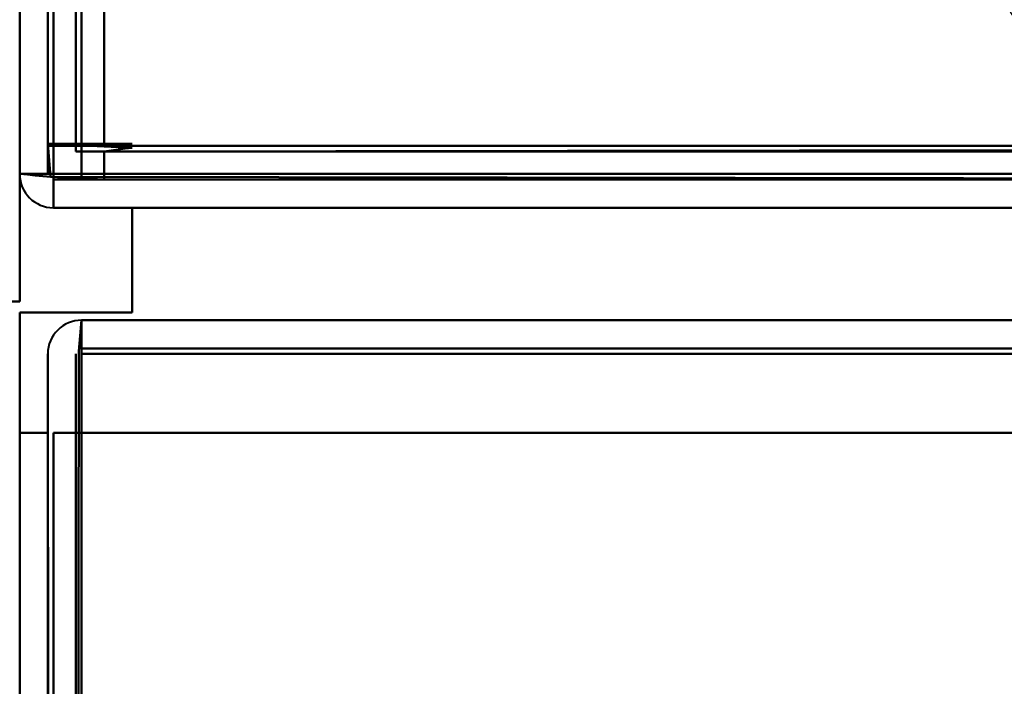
# Model space of a CAD drawing. Header units: millimetres. Extents: x -695 to 695, y -1115 to 611.
# Tile 10 of 87: x -537 to -519, y -334 to -322. Entities that reach past the tile are written whole.
import ezdxf

# ---------------------------------------------------------------- set-up
doc = ezdxf.new("R2010")
doc.units = ezdxf.units.MM
doc.layers.add('G-IMPT', color=8, linetype='Continuous', lineweight=40)

# ---------------------------------------------------------------- blocks, each defined once
blk = doc.blocks.new('NEXA 700 CALQUES_dwg-751640-Niveau de réf_')
at = {"layer": 'G-IMPT'}
for p, q in [((-536.47, -333.9), (-535.87, -333.9)), ((-535.87, -333.9), (-536.47, -333.9)), ((-535.87, -333.9), (-535.87, -334.5)), ((-535.87, -334.5), (-535.87, -333.9)), ((-536.37, -334.4), (-536.97, -334.4)), ((-536.97, -334.4), (-536.37, -334.4)), ((-536.37, -334.4), (-536.97, -334.4)), ((-536.97, -334.4), (-536.37, -334.4)), ((-536.37, -334.4), (-536.97, -334.4)), ((-536.97, -334.4), (-536.37, -334.4)), ((-536.37, -335), (-536.37, -334.4)), ((-536.37, -334.4), (-536.37, -335)), ((-536.37, -335), (532.43, -335)), ((-228.07, -337), (-535.87, -337)), ((-535.87, -337.6), (-535.87, -337)), ((-535.87, -337.6), (-535.87, -337)), ((-535.87, -337), (-535.87, -337.6)), ((-535.87, -337), (-535.87, -337.6))]:
    blk.add_line(p, q, dxfattribs=at)
at = {"layer": 'G-IMPT', "flags": 128}
for points in [[(-536.97, -334.4), (-536.97, -162.95), (-536.97, 8.5), (-536.97, 179.95), (-536.97, 351.4)], [(-536.97, 351.4), (-536.97, 179.95), (-536.97, 8.5), (-536.97, -162.95), (-536.97, -334.4)], [(-536.97, -334.4), (-536.97, -162.95), (-536.97, 8.5), (-536.97, 179.95), (-536.97, 351.4)], [(-536.97, -334.4), (-536.97, -162.95), (-536.97, 8.5), (-536.97, 179.95), (-536.97, 351.4)], [(-536.97, 351.4), (-536.97, 179.95), (-536.97, 8.5), (-536.97, -162.95), (-536.97, -334.4)], [(-536.47, 351.4), (-536.47, 179.95), (-536.47, 8.5), (-536.47, -162.95), (-536.47, -334.4)], [(-536.47, -334.4), (-536.47, -162.95), (-536.47, 8.5), (-536.47, 179.95), (-536.47, 351.4)], [(-536.47, 351.4), (-536.47, 179.95), (-536.47, 8.5), (-536.47, -162.95), (-536.47, -334.4)], [(-536.37, -334.4), (-536.37, -162.95), (-536.37, 8.5), (-536.37, 179.95), (-536.37, 351.4)], [(-536.37, 351.4), (-536.37, 179.95), (-536.37, 8.5), (-536.37, -162.95), (-536.37, -334.4)], [(-536.37, -334.4), (-536.37, -162.95), (-536.37, 8.5), (-536.37, 179.95), (-536.37, 351.4)], [(-536.37, -334.4), (-536.37, -162.95), (-536.37, 8.5), (-536.37, 179.95), (-536.37, 351.4)], [(-536.37, -334.4), (-536.37, -162.95), (-536.37, 8.5), (-536.37, 179.95), (-536.37, 351.4)], [(-536.37, 351.4), (-536.37, 179.95), (-536.37, 8.5), (-536.37, -162.95), (-536.37, -334.4)], [(-536.37, 351.4), (-536.37, 179.95), (-536.37, 8.5), (-536.37, -162.95), (-536.37, -334.4)], [(-536.37, 351.4), (-536.37, 179.95), (-536.37, 8.5), (-536.37, -162.95), (-536.37, -334.4)], [(-536.47, 350.9), (-536.47, 179.7), (-536.47, 8.5), (-536.47, -162.7), (-536.47, -333.9)], [(-536.47, 350.9), (-536.47, 179.7), (-536.47, 8.5), (-536.47, -162.7), (-536.47, -333.9)], [(-536.47, -333.9), (-536.47, -162.7), (-536.47, 8.5), (-536.47, 179.7), (-536.47, 350.9)], [(-536.47, -333.9), (-536.47, -162.7), (-536.47, 8.5), (-536.47, 179.7), (-536.47, 350.9)], [(-536.47, 350.9), (-536.47, 179.7), (-536.47, 8.5), (-536.47, -162.7), (-536.47, -333.9)], [(-536.47, -333.9), (-536.47, -162.7), (-536.47, 8.5), (-536.47, 179.7), (-536.47, 350.9)], [(-535.97, 351), (-535.97, 179.75), (-535.97, 8.5), (-535.97, -162.75), (-535.97, -334)], [(-535.97, -334), (-535.97, -162.75), (-535.97, 8.5), (-535.97, 179.75), (-535.97, 351)], [(-535.97, -333.9), (-535.97, -162.7), (-535.97, 8.5), (-535.97, 179.7), (-535.97, 350.9)], [(-535.97, 350.9), (-535.97, 179.7), (-535.97, 8.5), (-535.97, -162.7), (-535.97, -333.9)], [(-535.87, 350.9), (-535.87, 179.7), (-535.87, 8.5), (-535.87, -162.7), (-535.87, -333.9)], [(-535.87, -333.9), (-535.87, -162.7), (-535.87, 8.5), (-535.87, 179.7), (-535.87, 350.9)], [(-535.47, 350.9), (-535.47, 179.7), (-535.47, 8.5), (-535.47, -162.7), (-535.47, -333.9)], [(-535.47, -333.9), (-535.47, -162.7), (-535.47, 8.5), (-535.47, 179.7), (-535.47, 350.9)], [(-535.47, 350.9), (-535.47, 179.7), (-535.47, 8.5), (-535.47, -162.7), (-535.47, -333.9)], [(-535.47, 350.9), (-535.47, 179.7), (-535.47, 8.5), (-535.47, -162.7), (-535.47, -333.9)], [(-535.47, 350.9), (-535.47, 179.7), (-535.47, 8.5), (-535.47, -162.7), (-535.47, -333.9)], [(-535.47, -333.9), (-535.47, -162.7), (-535.47, 8.5), (-535.47, 179.7), (-535.47, 350.9)], [(-535.47, -333.9), (-535.47, -162.7), (-535.47, 8.5), (-535.47, 179.7), (-535.47, 350.9)], [(-535.47, -333.9), (-535.47, -162.7), (-535.47, 8.5), (-535.47, 179.7), (-535.47, 350.9)], [(-536.42, -334.45), (-536.432, -334.304), (-536.445, -334.158), (-536.457, -334.011), (-536.47, -333.865)], [(-536.47, -333.865), (-536.095, -333.882), (-535.72, -333.899), (-535.345, -333.916), (-534.97, -333.933)], [(-534.97, -333.865), (-535.345, -333.865), (-535.72, -333.865), (-536.095, -333.865), (-536.47, -333.865)], [(-536.47, -333.865), (-536.095, -333.865), (-535.72, -333.865), (-535.345, -333.865), (-534.97, -333.865)], [(-536.47, -333.865), (-536.457, -334.011), (-536.445, -334.158), (-536.432, -334.304), (-536.42, -334.45)], [(-534.97, -333.933), (-535.345, -333.916), (-535.72, -333.899), (-536.095, -333.882), (-536.47, -333.865)], [(-536.42, -334.45), (-536.432, -334.304), (-536.445, -334.158), (-536.457, -334.011), (-536.47, -333.865)], [(-536.47, -333.865), (-536.095, -333.882), (-535.72, -333.899), (-535.345, -333.916), (-534.97, -333.933)], [(-534.97, -333.865), (-535.345, -333.865), (-535.72, -333.865), (-536.095, -333.865), (-536.47, -333.865)], [(-536.47, -333.865), (-536.095, -333.865), (-535.72, -333.865), (-535.345, -333.865), (-534.97, -333.865)], [(-536.47, -333.865), (-536.457, -334.011), (-536.445, -334.158), (-536.432, -334.304), (-536.42, -334.45)], [(-534.97, -333.933), (-535.345, -333.916), (-535.72, -333.899), (-536.095, -333.882), (-536.47, -333.865)], [(-536.47, -334.4), (-536.47, -334.266), (-536.47, -334.133), (-536.47, -333.999), (-536.47, -333.865)], [(-536.47, -333.865), (-536.47, -333.999), (-536.47, -334.133), (-536.47, -334.266), (-536.47, -334.4)], [(-536.47, -334.4), (-536.47, -334.266), (-536.47, -334.133), (-536.47, -333.999), (-536.47, -333.865)], [(-536.47, -333.865), (-536.47, -333.999), (-536.47, -334.133), (-536.47, -334.266), (-536.47, -334.4)], [(-536.47, -333.9), (-536.47, -334.025), (-536.47, -334.15), (-536.47, -334.275), (-536.47, -334.4)], [(-536.47, -333.9), (-536.345, -333.9), (-536.22, -333.9), (-536.095, -333.9), (-535.97, -333.9)], [(-536.47, -334.4), (-536.47, -334.275), (-536.47, -334.15), (-536.47, -334.025), (-536.47, -333.9)], [(-535.97, -333.9), (-536.095, -333.9), (-536.22, -333.9), (-536.345, -333.9), (-536.47, -333.9)], [(-535.97, -333.9), (-535.97, -333.912), (-535.97, -333.925), (-535.97, -333.937), (-535.97, -333.95)], [(-535.92, -333.9), (-535.932, -333.9), (-535.945, -333.9), (-535.957, -333.9), (-535.97, -333.9)], [(-535.97, -333.95), (-535.97, -333.962), (-535.97, -333.975), (-535.97, -333.988), (-535.97, -334)], [(-535.97, -334), (-268.97, -334), (-1.97, -334), (265.03, -334), (532.03, -334)], [(532.03, -334), (265.03, -334), (-1.97, -334), (-268.97, -334), (-535.97, -334)], [(-535.97, -334), (-535.957, -334), (-535.945, -334), (-535.932, -334), (-535.92, -334)], [(-535.87, -333.9), (-535.882, -333.9), (-535.895, -333.9), (-535.907, -333.9), (-535.92, -333.9)], [(-535.92, -334), (-535.907, -334), (-535.895, -334), (-535.882, -334), (-535.87, -334)], [(-535.87, -333.95), (-535.87, -333.937), (-535.87, -333.925), (-535.87, -333.912), (-535.87, -333.9)], [(-503.97, -333.9), (-511.945, -333.9), (-519.92, -333.9), (-527.895, -333.9), (-535.87, -333.9)], [(-535.87, -333.9), (-527.895, -333.9), (-519.92, -333.9), (-511.945, -333.9), (-503.97, -333.9)], [(-535.87, -334), (-535.87, -333.988), (-535.87, -333.975), (-535.87, -333.962), (-535.87, -333.95)], [(531.93, -334), (264.98, -334), (-1.97, -334), (-268.92, -334), (-535.87, -334)], [(-535.87, -334), (-535.87, -334.125), (-535.87, -334.25), (-535.87, -334.375), (-535.87, -334.5)], [(-535.87, -334), (-268.92, -334), (-1.97, -334), (264.98, -334), (531.93, -334)], [(-535.87, -334.5), (-535.87, -334.375), (-535.87, -334.25), (-535.87, -334.125), (-535.87, -334)], [(-535.47, -333.9), (-527.245, -333.9), (-519.02, -333.9), (-510.795, -333.9), (-502.57, -333.9)], [(-535.47, -333.9), (-527.595, -333.9), (-519.72, -333.9), (-511.845, -333.9), (-503.97, -333.9)], [(-502.57, -333.9), (-510.795, -333.9), (-519.02, -333.9), (-527.245, -333.9), (-535.47, -333.9)], [(-503.97, -333.9), (-511.845, -333.9), (-519.72, -333.9), (-527.595, -333.9), (-535.47, -333.9)], [(-535.47, -333.9), (-527.232, -333.9), (-518.995, -333.9), (-510.757, -333.9), (-502.52, -333.9)], [(-502.52, -333.9), (-510.757, -333.9), (-518.995, -333.9), (-527.232, -333.9), (-535.47, -333.9)], [(-535.47, -333.9), (-527.595, -333.9), (-519.72, -333.9), (-511.845, -333.9), (-503.97, -333.9)], [(-503.97, -333.9), (-511.845, -333.9), (-519.72, -333.9), (-527.595, -333.9), (-535.47, -333.9)], [(-534.97, -333.933), (-535.095, -333.949), (-535.22, -333.966), (-535.345, -333.983), (-535.47, -334)], [(-535.47, -334), (-535.345, -333.983), (-535.22, -333.966), (-535.095, -333.949), (-534.97, -333.933)], [(-534.97, -333.933), (-535.095, -333.949), (-535.22, -333.966), (-535.345, -333.983), (-535.47, -334)], [(-535.47, -334), (-535.345, -333.983), (-535.22, -333.966), (-535.095, -333.949), (-534.97, -333.933)], [(-535.47, -334), (-527.232, -333.988), (-518.995, -333.975), (-510.757, -333.962), (-502.52, -333.95)], [(-502.52, -333.95), (-510.757, -333.962), (-518.995, -333.975), (-527.232, -333.988), (-535.47, -334)], [(-535.47, -334), (-535.47, -334.125), (-535.47, -334.25), (-535.47, -334.375), (-535.47, -334.5)], [(-535.47, -334.5), (-535.47, -334.375), (-535.47, -334.25), (-535.47, -334.125), (-535.47, -334)], [(-535.47, -334), (-535.47, -334.125), (-535.47, -334.25), (-535.47, -334.375), (-535.47, -334.5)], [(-535.47, -334.5), (-535.47, -334.375), (-535.47, -334.25), (-535.47, -334.125), (-535.47, -334)], [(-534.97, -334), (-535.095, -334), (-535.22, -334), (-535.345, -334), (-535.47, -334)], [(-535.47, -334), (-535.345, -334), (-535.22, -334), (-535.095, -334), (-534.97, -334)], [(-534.97, -334), (-535.095, -334), (-535.22, -334), (-535.345, -334), (-535.47, -334)], [(-535.47, -334), (-527.245, -334), (-519.02, -334), (-510.795, -334), (-502.57, -334)], [(-502.57, -334), (-510.795, -334), (-519.02, -334), (-527.245, -334), (-535.47, -334)], [(-535.47, -334), (-535.345, -334), (-535.22, -334), (-535.095, -334), (-534.97, -334)], [(-535.47, -334.5), (-535.47, -334.375), (-535.47, -334.25), (-535.47, -334.125), (-535.47, -334)], [(-535.47, -334), (-535.47, -334.125), (-535.47, -334.25), (-535.47, -334.375), (-535.47, -334.5)], [(-535.47, -334), (-535.47, -334.125), (-535.47, -334.25), (-535.47, -334.375), (-535.47, -334.5)], [(-535.47, -334.5), (-535.47, -334.375), (-535.47, -334.25), (-535.47, -334.125), (-535.47, -334)], [(-535.47, -334), (-535.47, -334.125), (-535.47, -334.25), (-535.47, -334.375), (-535.47, -334.5)], [(-535.47, -334.5), (-535.47, -334.375), (-535.47, -334.25), (-535.47, -334.125), (-535.47, -334)], [(-535.47, -334.5), (-535.47, -334.375), (-535.47, -334.25), (-535.47, -334.125), (-535.47, -334)], [(-535.47, -334), (-535.47, -334.125), (-535.47, -334.25), (-535.47, -334.375), (-535.47, -334.5)], [(-536.97, -334.4), (-536.845, -334.4), (-536.72, -334.4), (-536.595, -334.4), (-536.47, -334.4)], [(-536.47, -334.4), (-536.595, -334.4), (-536.72, -334.4), (-536.845, -334.4), (-536.97, -334.4)], [(-536.97, -336.665), (-536.97, -336.099), (-536.97, -335.533), (-536.97, -334.966), (-536.97, -334.4)], [(-536.97, -334.4), (-536.97, -334.966), (-536.97, -335.533), (-536.97, -336.099), (-536.97, -336.665)], [(-536.97, -336.665), (-536.97, -336.099), (-536.97, -335.533), (-536.97, -334.966), (-536.97, -334.4)], [(-536.97, -334.4), (-536.97, -334.966), (-536.97, -335.533), (-536.97, -336.099), (-536.97, -336.665)], [(-536.42, -334.45), (-536.557, -334.437), (-536.695, -334.425), (-536.832, -334.412), (-536.97, -334.4)], [(-536.97, -334.4), (-536.832, -334.4), (-536.695, -334.4), (-536.557, -334.4), (-536.42, -334.4)], [(-536.97, -336.665), (-536.97, -336.099), (-536.97, -335.533), (-536.97, -334.966), (-536.97, -334.4)], [(-536.97, -334.4), (-536.97, -334.966), (-536.97, -335.533), (-536.97, -336.099), (-536.97, -336.665)], [(-536.97, -336.665), (-536.97, -336.099), (-536.97, -335.533), (-536.97, -334.966), (-536.97, -334.4)], [(-536.97, -334.4), (-536.97, -334.966), (-536.97, -335.533), (-536.97, -336.099), (-536.97, -336.665)], [(-536.97, -334.4), (-536.832, -334.412), (-536.695, -334.425), (-536.557, -334.437), (-536.42, -334.45)], [(-536.42, -334.4), (-536.557, -334.4), (-536.695, -334.4), (-536.832, -334.4), (-536.97, -334.4)], [(-536.47, -334.4), (-536.457, -334.4), (-536.445, -334.4), (-536.432, -334.4), (-536.42, -334.4)], [(-536.42, -334.4), (-536.407, -334.4), (-536.395, -334.4), (-536.382, -334.4), (-536.37, -334.4)], [(-536.42, -334.4), (-528.307, -334.4), (-520.195, -334.4), (-512.082, -334.4), (-503.97, -334.4)], [(-503.97, -334.4), (-512.082, -334.4), (-520.195, -334.4), (-528.307, -334.4), (-536.42, -334.4)], [(-536.37, -334.4), (-269.17, -334.4), (-1.97, -334.4), (265.23, -334.4), (532.43, -334.4)], [(532.43, -334.4), (265.23, -334.4), (-1.97, -334.4), (-269.17, -334.4), (-536.37, -334.4)], [(-536.37, -334.4), (-536.37, -334.412), (-536.37, -334.425), (-536.37, -334.437), (-536.37, -334.45)], [(532.43, -334.4), (265.23, -334.4), (-1.97, -334.4), (-269.17, -334.4), (-536.37, -334.4)], [(-503.97, -334.4), (-512.07, -334.4), (-520.17, -334.4), (-528.27, -334.4), (-536.37, -334.4)], [(-503.97, -334.4), (-512.07, -334.4), (-520.17, -334.4), (-528.27, -334.4), (-536.37, -334.4)], [(-536.37, -334.4), (-528.27, -334.4), (-520.17, -334.4), (-512.07, -334.4), (-503.97, -334.4)], [(-536.37, -334.4), (-530.328, -334.4), (-524.286, -334.4), (-518.244, -334.4), (-512.203, -334.4)], [(-536.37, -334.4), (-528.27, -334.4), (-520.17, -334.4), (-512.07, -334.4), (-503.97, -334.4)], [(-503.97, -334.5), (-512.082, -334.488), (-520.195, -334.475), (-528.307, -334.462), (-536.42, -334.45)], [(-536.42, -334.45), (-528.307, -334.462), (-520.195, -334.475), (-512.082, -334.488), (-503.97, -334.5)], [(-535.47, -334.5), (-535.707, -334.488), (-535.945, -334.475), (-536.182, -334.462), (-536.42, -334.45)], [(-536.42, -334.45), (-536.182, -334.462), (-535.945, -334.475), (-535.707, -334.488), (-535.47, -334.5)], [(-535.47, -334.5), (-535.707, -334.488), (-535.945, -334.475), (-536.182, -334.462), (-536.42, -334.45)], [(-536.42, -334.45), (-536.182, -334.462), (-535.945, -334.475), (-535.707, -334.488), (-535.47, -334.5)], [(-536.37, -334.45), (-536.37, -334.462), (-536.37, -334.475), (-536.37, -334.488), (-536.37, -334.5)], [(-536.37, -334.5), (-536.37, -334.625), (-536.37, -334.75), (-536.37, -334.875), (-536.37, -335)], [(-536.37, -334.5), (-536.245, -334.5), (-536.12, -334.5), (-535.995, -334.5), (-535.87, -334.5)], [(-536.37, -335), (-536.37, -334.875), (-536.37, -334.75), (-536.37, -334.625), (-536.37, -334.5)], [(-535.87, -334.5), (-535.995, -334.5), (-536.12, -334.5), (-536.245, -334.5), (-536.37, -334.5)], [(-536.37, -334.5), (-269.17, -334.5), (-1.97, -334.5), (265.23, -334.5), (532.43, -334.5)], [(-535.47, -334.5), (-535.695, -334.5), (-535.92, -334.5), (-536.145, -334.5), (-536.37, -334.5)], [(-536.37, -334.5), (-528.27, -334.5), (-520.17, -334.5), (-512.07, -334.5), (-503.97, -334.5)], [(-535.47, -334.5), (-535.695, -334.5), (-535.92, -334.5), (-536.145, -334.5), (-536.37, -334.5)], [(-536.37, -334.5), (-536.145, -334.5), (-535.92, -334.5), (-535.695, -334.5), (-535.47, -334.5)], [(-536.37, -334.5), (-536.145, -334.5), (-535.92, -334.5), (-535.695, -334.5), (-535.47, -334.5)], [(-503.97, -334.5), (-512.07, -334.5), (-520.17, -334.5), (-528.27, -334.5), (-536.37, -334.5)], [(-535.87, -334.5), (-268.92, -334.5), (-1.97, -334.5), (264.98, -334.5), (531.93, -334.5)], [(531.93, -334.5), (264.98, -334.5), (-1.97, -334.5), (-268.92, -334.5), (-535.87, -334.5)], [(-535.87, -334.5), (-268.92, -334.5), (-1.97, -334.5), (264.98, -334.5), (531.93, -334.5)], [(531.93, -334.5), (264.98, -334.5), (-1.97, -334.5), (-268.92, -334.5), (-535.87, -334.5)], [(-535.87, -334.5), (-268.92, -334.5), (-1.97, -334.5), (264.98, -334.5), (531.93, -334.5)], [(531.93, -334.5), (264.98, -334.5), (-1.97, -334.5), (-268.92, -334.5), (-535.87, -334.5)], [(-503.97, -334.5), (-511.845, -334.5), (-519.72, -334.5), (-527.595, -334.5), (-535.47, -334.5)], [(-535.47, -334.5), (-527.595, -334.5), (-519.72, -334.5), (-511.845, -334.5), (-503.97, -334.5)], [(-503.97, -334.5), (-511.845, -334.5), (-519.72, -334.5), (-527.595, -334.5), (-535.47, -334.5)], [(-535.47, -334.5), (-527.595, -334.5), (-519.72, -334.5), (-511.845, -334.5), (-503.97, -334.5)], [(-536.37, -335), (-269.17, -335), (-1.97, -335), (265.23, -335), (532.43, -335)], [(532.43, -335), (265.23, -335), (-1.97, -335), (-269.17, -335), (-536.37, -335)], [(-536.37, -335), (-269.17, -335), (-1.97, -335), (265.23, -335), (532.43, -335)], [(532.43, -335), (265.23, -335), (-1.97, -335), (-269.17, -335), (-536.37, -335)], [(-536.37, -335), (-536.02, -335), (-535.67, -335), (-535.32, -335), (-534.97, -335)], [(-534.97, -335), (-535.32, -335), (-535.67, -335), (-536.02, -335), (-536.37, -335)], [(-536.37, -335), (-536.02, -335), (-535.67, -335), (-535.32, -335), (-534.97, -335)], [(-534.97, -335), (-535.32, -335), (-535.67, -335), (-536.02, -335), (-536.37, -335)], [(-536.37, -335), (-536.02, -335), (-535.67, -335), (-535.32, -335), (-534.97, -335)], [(-534.97, -335), (-535.32, -335), (-535.67, -335), (-536.02, -335), (-536.37, -335)], [(-536.37, -335), (-528.27, -335), (-520.17, -335), (-512.07, -335), (-503.97, -335)], [(-503.97, -335), (-512.07, -335), (-520.17, -335), (-528.27, -335), (-536.37, -335)], [(-536.37, -335), (-536.02, -335), (-535.67, -335), (-535.32, -335), (-534.97, -335)], [(-534.97, -335), (-535.32, -335), (-535.67, -335), (-536.02, -335), (-536.37, -335)], [(-536.37, -335), (-528.27, -335), (-520.17, -335), (-512.07, -335), (-503.97, -335)], [(-503.97, -335), (-512.07, -335), (-520.17, -335), (-528.27, -335), (-536.37, -335)], [(-534.97, -336.865), (-534.97, -336.399), (-534.97, -335.933), (-534.97, -335.466), (-534.97, -335)], [(-534.97, -335), (-534.97, -335.466), (-534.97, -335.933), (-534.97, -336.399), (-534.97, -336.865)], [(-534.97, -336.865), (-534.97, -336.399), (-534.97, -335.933), (-534.97, -335.466), (-534.97, -335)], [(-534.97, -335), (-534.97, -335.466), (-534.97, -335.933), (-534.97, -336.399), (-534.97, -336.865)], [(-534.97, -335), (-534.97, -335.466), (-534.97, -335.933), (-534.97, -336.399), (-534.97, -336.865)], [(-534.97, -336.865), (-534.97, -336.399), (-534.97, -335.933), (-534.97, -335.466), (-534.97, -335)], [(-534.97, -335), (-534.97, -335.466), (-534.97, -335.933), (-534.97, -336.399), (-534.97, -336.865)], [(-534.97, -336.865), (-534.97, -336.399), (-534.97, -335.933), (-534.97, -335.466), (-534.97, -335)], [(-566.122, -336.665), (-558.834, -336.665), (-551.546, -336.665), (-544.258, -336.665), (-536.97, -336.665)], [(-536.97, -336.665), (-544.258, -336.665), (-551.546, -336.665), (-558.834, -336.665), (-566.122, -336.665)], [(-566.122, -336.665), (-558.834, -336.665), (-551.546, -336.665), (-544.258, -336.665), (-536.97, -336.665)], [(-536.97, -336.665), (-544.258, -336.665), (-551.546, -336.665), (-558.834, -336.665), (-566.122, -336.665)], [(-536.97, -336.865), (-536.97, -337.399), (-536.97, -337.933), (-536.97, -338.466), (-536.97, -339)], [(-536.97, -339), (-536.97, -338.466), (-536.97, -337.933), (-536.97, -337.399), (-536.97, -336.865)], [(-536.97, -336.865), (-536.47, -336.865), (-535.97, -336.865), (-535.47, -336.865), (-534.97, -336.865)], [(-534.97, -336.865), (-535.47, -336.865), (-535.97, -336.865), (-536.47, -336.865), (-536.97, -336.865)], [(-536.97, -336.865), (-536.47, -336.865), (-535.97, -336.865), (-535.47, -336.865), (-534.97, -336.865)], [(-534.97, -336.865), (-535.47, -336.865), (-535.97, -336.865), (-536.47, -336.865), (-536.97, -336.865)], [(-536.97, -336.865), (-536.97, -337.399), (-536.97, -337.933), (-536.97, -338.466), (-536.97, -339)], [(-536.97, -339), (-536.97, -338.466), (-536.97, -337.933), (-536.97, -337.399), (-536.97, -336.865)], [(-534.97, -336.865), (-535.47, -336.865), (-535.97, -336.865), (-536.47, -336.865), (-536.97, -336.865)], [(-536.97, -336.865), (-536.97, -337.399), (-536.97, -337.933), (-536.97, -338.466), (-536.97, -339)], [(-536.97, -339), (-536.97, -338.466), (-536.97, -337.933), (-536.97, -337.399), (-536.97, -336.865)], [(-536.97, -336.865), (-536.47, -336.865), (-535.97, -336.865), (-535.47, -336.865), (-534.97, -336.865)], [(-534.97, -336.865), (-535.47, -336.865), (-535.97, -336.865), (-536.47, -336.865), (-536.97, -336.865)], [(-536.97, -336.865), (-536.97, -337.399), (-536.97, -337.933), (-536.97, -338.466), (-536.97, -339)], [(-536.97, -339), (-536.97, -338.466), (-536.97, -337.933), (-536.97, -337.399), (-536.97, -336.865)], [(-536.97, -336.865), (-536.47, -336.865), (-535.97, -336.865), (-535.47, -336.865), (-534.97, -336.865)], [(-535.87, -337), (-535.882, -337.137), (-535.895, -337.275), (-535.907, -337.412), (-535.92, -337.55)], [(-535.92, -337.55), (-535.907, -337.412), (-535.895, -337.275), (-535.882, -337.137), (-535.87, -337)], [(-535.87, -337), (-458.92, -337), (-381.97, -337), (-305.02, -337), (-228.07, -337)], [(-228.07, -337), (-305.02, -337), (-381.97, -337), (-458.92, -337), (-535.87, -337)], [(-535.87, -337), (-458.92, -337), (-381.97, -337), (-305.02, -337), (-228.07, -337)], [(-228.07, -337), (-305.02, -337), (-381.97, -337), (-458.92, -337), (-535.87, -337)], [(-535.87, -337.55), (-535.87, -337.412), (-535.87, -337.275), (-535.87, -337.137), (-535.87, -337)], [(-535.87, -337), (-535.87, -337.137), (-535.87, -337.275), (-535.87, -337.412), (-535.87, -337.55)], [(-535.92, -337.55), (-535.932, -345.788), (-535.945, -354.025), (-535.957, -362.262), (-535.97, -370.5)], [(-535.97, -370.5), (-535.957, -362.262), (-535.945, -354.025), (-535.932, -345.788), (-535.92, -337.55)], [(-228.07, -337.5), (-305.02, -337.5), (-381.97, -337.5), (-458.92, -337.5), (-535.87, -337.5)], [(-535.87, -337.5), (-458.92, -337.5), (-381.97, -337.5), (-305.02, -337.5), (-228.07, -337.5)], [(-535.87, -370.5), (-535.87, -362.262), (-535.87, -354.025), (-535.87, -345.788), (-535.87, -337.55)], [(-535.87, -337.55), (-535.87, -345.788), (-535.87, -354.025), (-535.87, -362.262), (-535.87, -370.5)], [(-536.47, -339), (-536.47, -338.65), (-536.47, -338.3), (-536.47, -337.95), (-536.47, -337.6)], [(-536.47, -337.6), (-536.47, -337.95), (-536.47, -338.3), (-536.47, -338.65), (-536.47, -339)], [(-536.47, -337.6), (-536.47, -337.95), (-536.47, -338.3), (-536.47, -338.65), (-536.47, -339)], [(-536.47, -339), (-536.47, -338.65), (-536.47, -338.3), (-536.47, -337.95), (-536.47, -337.6)], [(-535.97, -337.6), (-535.97, -345.825), (-535.97, -354.05), (-535.97, -362.275), (-535.97, -370.5)], [(-535.97, -370.5), (-535.97, -362.275), (-535.97, -354.05), (-535.97, -345.825), (-535.97, -337.6)], [(-228.07, -337.6), (-305.02, -337.6), (-381.97, -337.6), (-458.92, -337.6), (-535.87, -337.6)], [(-535.87, -337.6), (-535.87, -345.825), (-535.87, -354.05), (-535.87, -362.275), (-535.87, -370.5)], [(-228.07, -337.6), (-305.02, -337.6), (-381.97, -337.6), (-458.92, -337.6), (-535.87, -337.6)], [(-535.87, -337.6), (-458.92, -337.6), (-381.97, -337.6), (-305.02, -337.6), (-228.07, -337.6)], [(-535.87, -337.6), (-458.92, -337.6), (-381.97, -337.6), (-305.02, -337.6), (-228.07, -337.6)], [(-535.87, -370.5), (-535.87, -362.275), (-535.87, -354.05), (-535.87, -345.825), (-535.87, -337.6)], [(-535.87, -337.6), (-535.87, -337.95), (-535.87, -338.3), (-535.87, -338.65), (-535.87, -339)], [(-228.07, -337.6), (-305.02, -337.6), (-381.97, -337.6), (-458.92, -337.6), (-535.87, -337.6)], [(-535.87, -339), (-535.87, -338.65), (-535.87, -338.3), (-535.87, -337.95), (-535.87, -337.6)], [(-535.87, -337.6), (-458.92, -337.6), (-381.97, -337.6), (-305.02, -337.6), (-228.07, -337.6)], [(-535.87, -337.6), (-535.87, -337.95), (-535.87, -338.3), (-535.87, -338.65), (-535.87, -339)], [(-535.87, -339), (-535.87, -338.65), (-535.87, -338.3), (-535.87, -337.95), (-535.87, -337.6)], [(-536.47, -339), (-536.595, -339), (-536.72, -339), (-536.845, -339), (-536.97, -339)], [(-536.97, -339), (-536.97, -347.1), (-536.97, -355.2), (-536.97, -363.3), (-536.97, -371.4)], [(-536.97, -339), (-536.845, -339), (-536.72, -339), (-536.595, -339), (-536.47, -339)], [(-536.47, -339), (-536.595, -339), (-536.72, -339), (-536.845, -339), (-536.97, -339)], [(-536.97, -339), (-536.845, -339), (-536.72, -339), (-536.595, -339), (-536.47, -339)], [(-536.97, -361.105), (-536.97, -355.579), (-536.97, -350.052), (-536.97, -344.526), (-536.97, -339)], [(-536.97, -339), (-536.97, -347.1), (-536.97, -355.2), (-536.97, -363.3), (-536.97, -371.4)], [(-536.97, -371.4), (-536.97, -363.3), (-536.97, -355.2), (-536.97, -347.1), (-536.97, -339)], [(-536.97, -339), (-536.97, -344.526), (-536.97, -350.052), (-536.97, -355.579), (-536.97, -361.105)], [(-536.97, -361.105), (-536.97, -355.579), (-536.97, -350.052), (-536.97, -344.526), (-536.97, -339)], [(-536.97, -339), (-536.97, -344.526), (-536.97, -350.052), (-536.97, -355.579), (-536.97, -361.105)], [(-536.97, -339), (-536.97, -344.526), (-536.97, -350.052), (-536.97, -355.579), (-536.97, -361.105)], [(-536.97, -339), (-536.97, -344.526), (-536.97, -350.052), (-536.97, -355.579), (-536.97, -361.105)], [(-536.47, -370.5), (-536.47, -362.625), (-536.47, -354.75), (-536.47, -346.875), (-536.47, -339)], [(-536.47, -339), (-536.47, -346.875), (-536.47, -354.75), (-536.47, -362.625), (-536.47, -370.5)], [(-536.47, -370.5), (-536.47, -362.625), (-536.47, -354.75), (-536.47, -346.875), (-536.47, -339)], [(-536.47, -339), (-536.47, -347.1), (-536.47, -355.2), (-536.47, -363.3), (-536.47, -371.4)], [(-536.47, -371.4), (-536.47, -363.3), (-536.47, -355.2), (-536.47, -347.1), (-536.47, -339)], [(-536.47, -339), (-536.47, -346.875), (-536.47, -354.75), (-536.47, -362.625), (-536.47, -370.5)], [(-536.42, -371.45), (-536.432, -363.337), (-536.445, -355.225), (-536.457, -347.113), (-536.47, -339)], [(-536.47, -339), (-536.457, -347.113), (-536.445, -355.225), (-536.432, -363.337), (-536.42, -371.45)], [(-536.37, -339), (-536.245, -339), (-536.12, -339), (-535.995, -339), (-535.87, -339)], [(-536.37, -371.4), (-536.37, -363.3), (-536.37, -355.2), (-536.37, -347.1), (-536.37, -339)], [(-535.87, -339), (-535.995, -339), (-536.12, -339), (-536.245, -339), (-536.37, -339)], [(-536.37, -339), (-459.17, -339), (-381.97, -339), (-304.77, -339), (-227.57, -339)], [(-536.37, -339), (-536.37, -347.1), (-536.37, -355.2), (-536.37, -363.3), (-536.37, -371.4)], [(-227.57, -339), (-304.77, -339), (-381.97, -339), (-459.17, -339), (-536.37, -339)], [(-536.37, -371.4), (-536.37, -363.3), (-536.37, -355.2), (-536.37, -347.1), (-536.37, -339)], [(-536.37, -339), (-459.17, -339), (-381.97, -339), (-304.77, -339), (-227.57, -339)], [(-536.37, -339), (-536.245, -339), (-536.12, -339), (-535.995, -339), (-535.87, -339)], [(-227.57, -339), (-304.77, -339), (-381.97, -339), (-459.17, -339), (-536.37, -339)], [(-535.87, -339), (-535.995, -339), (-536.12, -339), (-536.245, -339), (-536.37, -339)], [(-536.37, -339), (-536.37, -347.1), (-536.37, -355.2), (-536.37, -363.3), (-536.37, -371.4)], [(-536.37, -371.4), (-536.37, -363.3), (-536.37, -355.2), (-536.37, -347.1), (-536.37, -339)], [(-536.37, -339), (-536.37, -347.113), (-536.37, -355.225), (-536.37, -363.337), (-536.37, -371.45)], [(-536.37, -371.45), (-536.37, -363.337), (-536.37, -355.225), (-536.37, -347.113), (-536.37, -339)], [(-536.37, -339), (-536.37, -347.1), (-536.37, -355.2), (-536.37, -363.3), (-536.37, -371.4)], [(-535.87, -339), (-458.92, -339), (-381.97, -339), (-305.02, -339), (-228.07, -339)], [(-228.07, -339), (-305.02, -339), (-381.97, -339), (-458.92, -339), (-535.87, -339)], [(-535.87, -339), (-535.87, -346.875), (-535.87, -354.75), (-535.87, -362.625), (-535.87, -370.5)], [(-535.87, -370.5), (-535.87, -362.625), (-535.87, -354.75), (-535.87, -346.875), (-535.87, -339)], [(-535.87, -339), (-535.87, -346.875), (-535.87, -354.75), (-535.87, -362.625), (-535.87, -370.5)], [(-228.07, -339), (-305.02, -339), (-381.97, -339), (-458.92, -339), (-535.87, -339)], [(-535.87, -339), (-458.92, -339), (-381.97, -339), (-305.02, -339), (-228.07, -339)], [(-535.87, -370.5), (-535.87, -362.625), (-535.87, -354.75), (-535.87, -346.875), (-535.87, -339)]]:
    blk.add_lwpolyline(points, dxfattribs=at)
at = {"layer": 'G-IMPT'}
for centre, start, end in [((-536.37, -334.4), 180, 270), ((-536.37, -334.4), 180, 270), ((-536.37, -334.4), 180, 270), ((-536.37, -334.4), 180, 270), ((-536.37, -334.4), 180, 270), ((-536.37, -334.4), 180, 270), ((-536.37, -334.4), 180, 270), ((-536.37, -334.4), 180, 270), ((-536.37, -334.4), 180, 270), ((-536.37, -334.4), 180, 270), ((-536.37, -334.4), 180, 270), ((-536.37, -334.4), 180, 270), ((-535.87, -337.6), 90, 180), ((-535.87, -337.6), 90, 180), ((-535.87, -337.6), 90, 180), ((-535.87, -337.6), 90, 180)]:
    blk.add_arc(centre, 0.6, start, end, dxfattribs=at)

msp = doc.modelspace()

# ---------------------------------------------------------------- linework, layer by layer
at = {"color": 94, "lineweight": 30}
msp.add_circle((-1.97, 1), 609.6, dxfattribs=at)

# ---------------------------------------------------------------- block references
at = {"layer": 'G-IMPT'}
msp.add_blockref('NEXA 700 CALQUES_dwg-751640-Niveau de réf_', (0, 10), dxfattribs=at)

doc.saveas('drawing.dxf')
